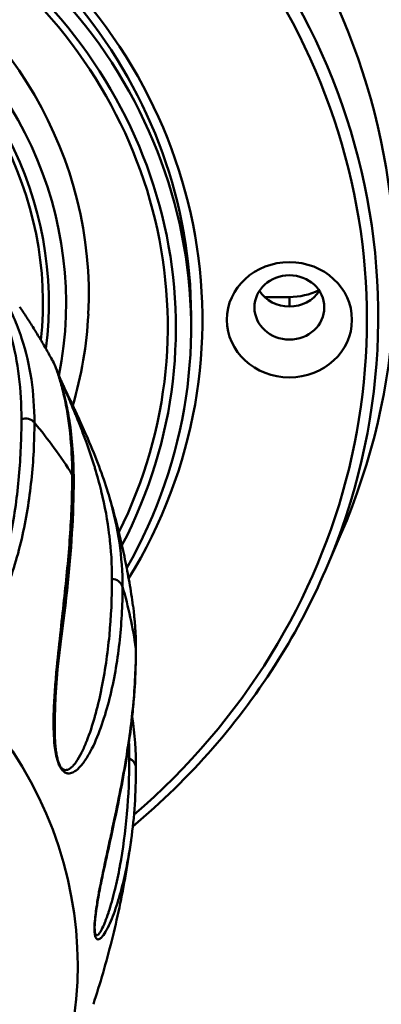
# Model space of a CAD drawing. Header units: inches. Extents: x 7.7 to 68.4, y -5.1 to 39.9.
# Tile 141 of 172: x 61 to 61.5, y 20.2 to 21.5. Entities that reach past the tile are written whole.
import ezdxf

# ---------------------------------------------------------------- set-up
doc = ezdxf.new("R2010")
doc.units = ezdxf.units.IN
doc.header["$MEASUREMENT"] = 0
doc.layers.add('Visible Edges(ROSSANSI)', color=7, linetype='Continuous', lineweight=50)
doc.layers.add('Visible Tangent Edges(ROSSANSI)', color=7, linetype='Continuous', lineweight=50)

msp = doc.modelspace()

# ---------------------------------------------------------------- linework, layer by layer
at = {"layer": 'Visible Edges(ROSSANSI)'}
for p, q in [((61.318, 21.1457), (61.3519, 21.1457)), ((61.2168, 21.1038), (61.2168, 21.1206)), ((61.4014, 20.7707), (61.4227, 20.8201))]:
    msp.add_line(p, q, dxfattribs=at)
for centre, major_axis, start_param, end_param in [((60.4468, 21.1769), (-1.05, 0), 2.763663, 6.661115), ((60.4468, 21.1038), (-0.77, 0), 2.657601, 6.767177), ((60.4468, 21.1493), (-0.6295, 0), 3.094607, 6.330171), ((61.3519, 21.1769), (0.048, 0), 3.680181, 5.744597), ((61.3519, 21.2249), (0.086, 0), 4.712389, 5.204637)]:
    msp.add_ellipse(centre, major_axis=major_axis, ratio=0.920845, start_param=start_param, end_param=end_param, dxfattribs=at)
for centre, major_axis in [((61.3519, 21.1145), (-0.086, 0)), ((61.3519, 21.1315), (-0.048, 0))]:
    msp.add_ellipse(centre, major_axis=major_axis, ratio=0.920845, dxfattribs=at)
for points, knots in [([(61.2168, 21.1206), (61.2168, 21.1962), (61.2035, 21.2719), (61.1517, 21.4154), (61.1131, 21.4833), (61.0148, 21.6045), (60.955, 21.6577), (60.8202, 21.7442), (60.7453, 21.7774), (60.588, 21.8205), (60.5056, 21.8304), (60.3416, 21.8258), (60.26, 21.8114), (60.1059, 21.7597), (60.0334, 21.7224), (59.9047, 21.6289), (59.8486, 21.5725), (59.7584, 21.4465), (59.7243, 21.3767), (59.6857, 21.2442), (59.6768, 21.1824), (59.6768, 21.1206)], [1.570796, 1.570796, 1.570796, 1.570796, 1.891977, 1.891977, 2.21284, 2.21284, 2.533016, 2.533016, 2.852568, 2.852568, 3.171757, 3.171757, 3.490846, 3.490846, 3.810082, 3.810082, 4.129733, 4.129733, 4.450042, 4.450042, 4.712389, 4.712389, 4.712389, 4.712389]), ([(60.9814, 21.1323), (60.9846, 21.1275), (60.9879, 21.1226), (60.9943, 21.1128), (60.9975, 21.1078), (61.0038, 21.0977), (61.0069, 21.0925), (61.0131, 21.0822), (61.0162, 21.0769), (61.0222, 21.0663), (61.0252, 21.061), (61.0281, 21.0556)], [5.7239577, 5.7239577, 5.7239577, 5.7239577, 5.74296986, 5.74296986, 5.76198201, 5.76198201, 5.78099417, 5.78099417, 5.80000633, 5.80000633, 5.81901849, 5.81901849, 5.81901849, 5.81901849]), ([(61.0281, 21.0556), (61.0294, 21.0532), (61.0301, 21.0514), (61.0344, 21.0407), (61.0383, 21.0287), (61.0418, 21.0148), (61.0419, 21.0146), (61.0422, 21.0134), (61.0424, 21.0125), (61.0433, 21.0088), (61.0439, 21.0061), (61.0464, 20.9947), (61.0481, 20.9856), (61.0535, 20.9514), (61.0556, 20.9239), (61.0556, 20.8946)], [0, 0, 0, 0, 0.121417, 0.121417, 0.486429, 0.486429, 0.494345, 0.494345, 0.518095, 0.518095, 0.589347, 0.589347, 0.803136, 0.803136, 1.362269, 1.362269, 1.362269, 1.362269]), ([(61.0333, 21.042), (61.0333, 21.042), (61.0333, 21.042), (61.0334, 21.0418), (61.0335, 21.0416), (61.0336, 21.0414)], [0.132906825, 0.132906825, 0.132906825, 0.132906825, 0.133048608, 0.133048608, 0.135229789, 0.135229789, 0.135229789, 0.135229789]), ([(61.0349, 21.0385), (61.0355, 21.037), (61.0363, 21.0354), (61.0378, 21.0321), (61.0386, 21.0304), (61.0403, 21.0267), (61.0412, 21.0247), (61.0433, 21.0201), (61.0445, 21.0175), (61.0477, 21.0109), (61.0495, 21.0071), (61.0544, 20.9967), (61.0572, 20.9906), (61.0655, 20.9727), (61.0704, 20.9618), (61.0866, 20.9245), (61.0955, 20.9009), (61.1025, 20.878)], [0.1448826, 0.1448826, 0.1448826, 0.1448826, 0.1590892, 0.1590892, 0.1729849, 0.1729849, 0.1900667, 0.1900667, 0.2139682, 0.2139682, 0.2543912, 0.2543912, 0.3285534, 0.3285534, 0.4838647, 0.4838647, 0.8937972, 0.8937972, 0.8937972, 0.8937972]), ([(61.0556, 20.8946), (61.0556, 20.8474), (61.0522, 20.7973), (61.0408, 20.6881), (61.0295, 20.6333), (61.0296, 20.554)], [0, 0, 0, 0, 0.91217, 0.91217, 1.834021, 1.834021, 1.834021, 1.834021]), ([(61.1025, 20.8779), (61.1056, 20.8679), (61.1085, 20.8579), (61.114, 20.8375), (61.1167, 20.8272), (61.1216, 20.8065), (61.1239, 20.7961), (61.1282, 20.775), (61.1302, 20.7645), (61.1339, 20.7432), (61.1356, 20.7325), (61.137, 20.7217)], [6.0080564, 6.0080564, 6.0080564, 6.0080564, 6.0375641, 6.0375641, 6.0670717, 6.0670717, 6.0965794, 6.0965794, 6.126087, 6.126087, 6.1555947, 6.1555947, 6.1555947, 6.1555947]), ([(61.1368, 20.4189), (61.2159, 20.485), (61.2838, 20.5626), (61.3617, 20.6873), (61.3832, 20.7284), (61.4014, 20.7707)], [7.0202894, 7.0202894, 7.0202894, 7.0202894, 7.3321141, 7.3321141, 7.4760521, 7.4760521, 7.4760521, 7.4760521]), ([(61.1411, 20.6617), (61.1411, 20.6447), (61.1406, 20.6275), (61.1389, 20.6011), (61.1382, 20.5922), (61.1369, 20.5786), (61.1364, 20.574), (61.1344, 20.5555), (61.1326, 20.5415), (61.124, 20.4843), (61.1147, 20.44), (61.1002, 20.374), (61.0971, 20.3598), (61.0922, 20.3361), (61.0906, 20.3276), (61.0881, 20.3134), (61.0872, 20.3082), (61.086, 20.2995), (61.0856, 20.2963), (61.085, 20.2909), (61.0848, 20.2889), (61.0845, 20.2856), (61.0845, 20.2844), (61.0844, 20.282), (61.0843, 20.2807), (61.0843, 20.2795)], [0, 0, 0, 0, 0.326654, 0.326654, 0.49263, 0.49263, 0.57712, 0.57712, 0.830606, 0.830606, 1.591911, 1.591911, 1.789128, 1.789128, 1.890784, 1.890784, 1.944217, 1.944217, 1.973104, 1.973104, 1.989189, 1.989189, 1.998215, 1.998215, 2.008099, 2.008099, 2.008099, 2.008099]), ([(61.1344, 20.3993), (61.1323, 20.3839), (61.1299, 20.3687), (61.1245, 20.338), (61.1215, 20.3226), (61.1151, 20.2922), (61.1116, 20.2771), (61.1041, 20.2472), (61.1001, 20.2325), (61.0917, 20.2033), (61.0872, 20.189), (61.0826, 20.1748)], [0.1268632, 0.1268632, 0.1268632, 0.1268632, 0.1596561, 0.1596561, 0.1932448, 0.1932448, 0.2268334, 0.2268334, 0.260422, 0.260422, 0.2940107, 0.2940107, 0.2940107, 0.2940107])]:
    msp.add_open_spline(points, degree=3, knots=knots, dxfattribs=at)
for points in [[(61.0757, 21.1221), (61.0735, 21.0797), (61.0663, 21.0376), (61.0543, 20.9968)], [(61.0281, 21.0556), (61.0281, 21.0556), (61.0281, 21.0556), (61.0281, 21.0556)], [(61.1025, 20.878), (61.1025, 20.878), (61.1025, 20.878), (61.1025, 20.8779)], [(60.993, 20.86), (60.993, 20.86), (60.993, 20.86), (60.993, 20.86)], [(61.1371, 20.7216), (61.1371, 20.7216), (61.1371, 20.7216), (61.1371, 20.7217)], [(61.1371, 20.7216), (61.1398, 20.7023), (61.1411, 20.6822), (61.1411, 20.6617)], [(61.1174, 20.6626), (61.1174, 20.6626), (61.1174, 20.6625), (61.1174, 20.6625)], [(61.1358, 20.5716), (61.1358, 20.5716), (61.1358, 20.5716), (61.1358, 20.5715)], [(61.136, 20.5699), (61.1394, 20.5454), (61.1411, 20.522), (61.1411, 20.4989)], [(61.0296, 20.554), (61.0296, 20.554), (61.0296, 20.554), (61.0296, 20.5539)], [(61.03, 20.525), (61.03, 20.525), (61.03, 20.525), (61.03, 20.525)], [(61.1411, 20.4989), (61.1411, 20.4651), (61.1389, 20.432), (61.1345, 20.4003)]]:
    msp.add_open_spline(points, degree=3, dxfattribs=at)
at = {"layer": 'Visible Tangent Edges(ROSSANSI)'}
msp.add_line((61.3519, 21.1327), (61.3519, 21.1457), dxfattribs=at)
for centre, major_axis, start_param, end_param in [((60.4468, 21.1197), (-1.0271, 0), 2.763663, 6.661115), ((60.4468, 21.1145), (1.0116, 0), 5.465042, 10.242921), ((60.4468, 21.1145), (-0.7856, 0), 2.628058, 6.79672), ((60.4468, 21.1038), (-0.7491, 0), 2.693342, 6.731436), ((60.4468, 21.1056), (0.7379, 0), 5.853772, 9.854191), ((60.4468, 21.1373), (0.5983, 0), 6.101257, 9.604964), ((60.4468, 21.1373), (-0.5746, 0), 3.022918, 6.40186), ((60.4468, 21.1378), (0.5665, 0), 6.184651, 9.523312), ((60.4468, 21.1378), (0.5665, 0), 6.057348, 6.057477), ((60.9892, 20.9646), (0.0156, 0), 0.655888, 1.92726), ((60.4468, 20.5803), (0.7, 0), 0.522209, 0.655888), ((60.4468, 21.1373), (0.5746, 0), 5.916381, 5.91639), ((60.4468, 21.1373), (0.5983, 0), 5.893282, 5.893437), ((61.04, 20.8946), (0.0156, 0), 6.283185, 6.805394), ((60.4468, 20.228), (-0.6143, 0), 2.672582, 6.752196), ((60.4468, 21.1056), (0.7379, 0), 5.849686, 5.849705), ((60.4468, 21.1038), (-0.7491, 0), 2.685805, 2.685825), ((61.1076, 20.7443), (0.0156, 0), 0.263189, 1.534561), ((60.4468, 20.5803), (0.7, 0), 0.12951, 0.263189), ((61.1255, 20.6617), (0.0156, 0), 0, 0.12951), ((61.1255, 20.4989), (0.0156, 0), 0, 1.141862)]:
    msp.add_ellipse(centre, major_axis=major_axis, ratio=0.920845, start_param=start_param, end_param=end_param, dxfattribs=at)
for points, knots in [([(60.8737, 21.0911), (60.8737, 21.1114), (60.8732, 21.1303), (60.8714, 21.1654), (60.8701, 21.1816), (60.8686, 21.2029), (60.8681, 21.2095), (60.8677, 21.2215), (60.8678, 21.2268), (60.8688, 21.2334), (60.8692, 21.2353), (60.8708, 21.2385), (60.8718, 21.2398), (60.8741, 21.2407), (60.875, 21.2409), (60.8772, 21.2408), (60.8785, 21.2405), (60.8818, 21.2392), (60.8838, 21.2381), (60.8881, 21.2352), (60.8898, 21.2339), (60.8937, 21.2307), (60.896, 21.2287), (60.9007, 21.2244), (60.9031, 21.222), (60.9075, 21.2174), (60.9096, 21.2152), (60.9153, 21.2088), (60.9186, 21.2049), (60.9275, 21.1941), (60.9324, 21.1876), (60.9411, 21.1755), (60.9449, 21.1698), (60.9518, 21.1588), (60.955, 21.1535), (60.9638, 21.138), (60.9687, 21.128), (60.9772, 21.1085), (60.9809, 21.099), (60.9903, 21.0705), (60.9946, 21.0517), (61.0002, 21.0132), (61.0016, 20.9936), (61.0016, 20.9734)], [0, 0, 0, 0, 0.00395183, 0.00395183, 0.00790366, 0.00790366, 0.00987958, 0.00987958, 0.0118555, 0.0118555, 0.01284345, 0.01284345, 0.01383141, 0.01383141, 0.01432539, 0.01432539, 0.01481937, 0.01481937, 0.01531335, 0.01531335, 0.01556034, 0.01556034, 0.01580733, 0.01580733, 0.01605432, 0.01605432, 0.01630131, 0.01630131, 0.01679529, 0.01679529, 0.01778324, 0.01778324, 0.0187712, 0.0187712, 0.01975916, 0.01975916, 0.02173508, 0.02173508, 0.02371099, 0.02371099, 0.02766282, 0.02766282, 0.03161466, 0.03161466, 0.03161466, 0.03161466]), ([(60.9838, 20.9781), (60.9838, 20.998), (60.9827, 21.0174), (60.9803, 21.0365), (60.9803, 21.0366), (60.9803, 21.0368), (60.9803, 21.037), (60.978, 21.0559), (60.9745, 21.0745), (60.9694, 21.0932), (60.9693, 21.0935), (60.9692, 21.0938), (60.9692, 21.0941), (60.9667, 21.1032), (60.9638, 21.1124), (60.9604, 21.1217), (60.9603, 21.1221), (60.9602, 21.1224), (60.96, 21.1228), (60.9566, 21.1321), (60.9528, 21.1415), (60.9482, 21.1512), (60.948, 21.1517), (60.9478, 21.1521), (60.9476, 21.1525), (60.9452, 21.1576), (60.9425, 21.1628), (60.9397, 21.1681), (60.937, 21.173), (60.9342, 21.178), (60.9309, 21.1833), (60.9306, 21.1838), (60.9304, 21.1842), (60.9301, 21.1847), (60.9268, 21.19), (60.923, 21.1957), (60.9186, 21.2019), (60.9183, 21.2024), (60.9179, 21.2028), (60.9176, 21.2032), (60.9171, 21.204), (60.9165, 21.2047), (60.9159, 21.2055), (60.9142, 21.2078), (60.9123, 21.2103), (60.9101, 21.2129), (60.9099, 21.2132), (60.9096, 21.2135), (60.9093, 21.2139), (60.9092, 21.214), (60.9091, 21.2141), (60.909, 21.2142), (60.9087, 21.2146), (60.9084, 21.215), (60.908, 21.2154), (60.9078, 21.2157), (60.9075, 21.216), (60.9072, 21.2163), (60.9071, 21.2164), (60.907, 21.2166), (60.9069, 21.2167), (60.9066, 21.2171), (60.9062, 21.2175), (60.9058, 21.2179), (60.9057, 21.2181), (60.9055, 21.2183), (60.9053, 21.2186), (60.9052, 21.2187), (60.9051, 21.2188), (60.905, 21.2189), (60.9049, 21.219), (60.9048, 21.2191), (60.9047, 21.2192), (60.9045, 21.2194), (60.9043, 21.2196), (60.9042, 21.2198), (60.9024, 21.2218), (60.9004, 21.2238), (60.8984, 21.2257), (60.8983, 21.2258), (60.8981, 21.2259), (60.898, 21.226), (60.8979, 21.2261), (60.8978, 21.2262), (60.8977, 21.2263), (60.896, 21.2279), (60.8943, 21.2293), (60.8929, 21.2304), (60.8926, 21.2306), (60.8923, 21.2309), (60.8919, 21.2311), (60.8907, 21.2319), (60.8897, 21.2326), (60.8888, 21.2331), (60.8884, 21.2333), (60.8881, 21.2335), (60.8878, 21.2336), (60.8876, 21.2337), (60.8873, 21.2339), (60.8871, 21.234), (60.8871, 21.234), (60.887, 21.234), (60.887, 21.234), (60.8869, 21.234), (60.8869, 21.2341), (60.8868, 21.2341), (60.8855, 21.2347), (60.8844, 21.235), (60.8835, 21.2351), (60.8834, 21.2351), (60.8832, 21.2351), (60.8831, 21.2351), (60.883, 21.2351), (60.883, 21.2351), (60.8829, 21.2351), (60.8828, 21.2351), (60.8828, 21.2351), (60.8827, 21.2352), (60.8817, 21.2352), (60.8809, 21.235), (60.8802, 21.2347), (60.8793, 21.2344), (60.8786, 21.2338), (60.878, 21.2332), (60.8778, 21.233), (60.8777, 21.2329), (60.8776, 21.2327), (60.8771, 21.2321), (60.8766, 21.2313), (60.8763, 21.2305), (60.8759, 21.2297), (60.8756, 21.2288), (60.8754, 21.2278), (60.8753, 21.2276), (60.8752, 21.2273), (60.8752, 21.2271), (60.8747, 21.2251), (60.8744, 21.223), (60.8741, 21.2206), (60.8741, 21.2203), (60.8741, 21.22), (60.8741, 21.2197), (60.8738, 21.2168), (60.8737, 21.2137), (60.8737, 21.2104)], [0, 0, 0, 0, 0.00386737, 0.00386737, 0.00386737, 0.00390122, 0.00390122, 0.00390122, 0.00773474, 0.00773474, 0.00773474, 0.00779651, 0.00779651, 0.00779651, 0.00966842, 0.00966842, 0.00966842, 0.00974151, 0.00974151, 0.00974151, 0.01160211, 0.01160211, 0.01160211, 0.01168329, 0.01168329, 0.01168329, 0.01264998, 0.01264998, 0.01264998, 0.01353579, 0.01353579, 0.01353579, 0.01361068, 0.01361068, 0.01361068, 0.01450263, 0.01450263, 0.01450263, 0.01456329, 0.01456329, 0.01456329, 0.01466898, 0.01466898, 0.01466898, 0.01498605, 0.01498605, 0.01498605, 0.01502645, 0.01502645, 0.01502645, 0.01503903, 0.01503903, 0.01503903, 0.01508621, 0.01508621, 0.01508621, 0.0151216, 0.0151216, 0.0151216, 0.01513487, 0.01513487, 0.01513487, 0.01518132, 0.01518132, 0.01518132, 0.01520454, 0.01520454, 0.01520454, 0.01521615, 0.01521615, 0.01521615, 0.01522776, 0.01522776, 0.01522776, 0.01524725, 0.01524725, 0.01524725, 0.01545711, 0.01545711, 0.01545711, 0.01546947, 0.01546947, 0.01546947, 0.01548178, 0.01548178, 0.01548178, 0.01566633, 0.01566633, 0.01566633, 0.01571118, 0.01571118, 0.01571118, 0.0158864, 0.0158864, 0.0158864, 0.0159529, 0.0159529, 0.0159529, 0.0160019, 0.0160019, 0.0160019, 0.01601262, 0.01601262, 0.01601262, 0.016023, 0.016023, 0.016023, 0.01634491, 0.01634491, 0.01634491, 0.01639061, 0.01639061, 0.01639061, 0.01641346, 0.01641346, 0.01641346, 0.01643632, 0.01643632, 0.01643632, 0.0168175, 0.0168175, 0.0168175, 0.01729587, 0.01729587, 0.01729587, 0.01740316, 0.01740316, 0.01740316, 0.0178315, 0.0178315, 0.0178315, 0.01825983, 0.01825983, 0.01825983, 0.01837, 0.01837, 0.01837, 0.01922845, 0.01922845, 0.01922845, 0.01933684, 0.01933684, 0.01933684, 0.02038586, 0.02038586, 0.02038586, 0.02038586]), ([(61.0016, 20.9734), (61.0016, 20.9474), (61.0003, 20.921), (60.9946, 20.8674), (60.9904, 20.8404), (60.981, 20.8002), (60.9774, 20.7869), (60.969, 20.7608), (60.9641, 20.7479), (60.9554, 20.7295), (60.9522, 20.7236), (60.9452, 20.7122), (60.9414, 20.7067), (60.9349, 20.6994), (60.9325, 20.6971), (60.9275, 20.6929), (60.9247, 20.691), (60.9201, 20.6889), (60.9184, 20.6883), (60.9149, 20.6874), (60.9129, 20.6872), (60.9086, 20.6875), (60.9062, 20.688), (60.902, 20.6901), (60.9005, 20.691), (60.8975, 20.6934), (60.896, 20.6949), (60.8919, 20.6997), (60.8897, 20.7032), (60.8862, 20.7098), (60.8848, 20.7131), (60.8812, 20.7224), (60.8795, 20.7282), (60.8753, 20.7452), (60.8736, 20.7555), (60.871, 20.7756), (60.8702, 20.7852), (60.8689, 20.8039), (60.8685, 20.8131), (60.8678, 20.8399), (60.8678, 20.857), (60.8683, 20.8901), (60.8687, 20.9061), (60.8703, 20.9527), (60.8715, 20.9822), (60.8732, 21.0385), (60.8737, 21.0654), (60.8737, 21.0911)], [0, 0, 0, 0, 0.00507623, 0.00507623, 0.01015245, 0.01015245, 0.01269056, 0.01269056, 0.01522868, 0.01522868, 0.01649773, 0.01649773, 0.01776679, 0.01776679, 0.01840132, 0.01840132, 0.01903585, 0.01903585, 0.01935311, 0.01935311, 0.01967037, 0.01967037, 0.01998764, 0.01998764, 0.02014627, 0.02014627, 0.0203049, 0.0203049, 0.02062217, 0.02062217, 0.02093943, 0.02093943, 0.02157396, 0.02157396, 0.02284302, 0.02284302, 0.02411207, 0.02411207, 0.02538113, 0.02538113, 0.02791924, 0.02791924, 0.03045735, 0.03045735, 0.03553358, 0.03553358, 0.0406098, 0.0406098, 0.0406098, 0.0406098]), ([(61.0535, 20.9018), (61.0535, 20.9221), (61.0525, 20.9413), (61.0487, 20.9774), (61.0458, 20.9943), (61.0407, 21.0169), (61.0389, 21.0239), (61.0352, 21.0366), (61.0334, 21.0423), (61.0309, 21.0491), (61.0301, 21.0511), (61.0289, 21.054), (61.0284, 21.055), (61.0281, 21.0556)], [0, 0, 0, 0, 0.00395183, 0.00395183, 0.00790366, 0.00790366, 0.00987958, 0.00987958, 0.0118555, 0.0118555, 0.01284345, 0.01284345, 0.01364862, 0.01364862, 0.01364862, 0.01364862]), ([(61.1082, 20.7586), (61.1082, 20.7785), (61.107, 20.7983), (61.1046, 20.8183), (61.1046, 20.8184), (61.1046, 20.8186), (61.1045, 20.8188), (61.1021, 20.8386), (61.0985, 20.8585), (61.0935, 20.879), (61.0934, 20.8793), (61.0933, 20.8797), (61.0932, 20.88), (61.0907, 20.89), (61.0879, 20.9003), (61.0847, 20.9108), (61.0846, 20.9112), (61.0845, 20.9116), (61.0844, 20.912), (61.0812, 20.9225), (61.0776, 20.9333), (61.0735, 20.9446), (61.0733, 20.9451), (61.0731, 20.9456), (61.073, 20.9461), (61.0708, 20.952), (61.0685, 20.9581), (61.0661, 20.9644), (61.0639, 20.9702), (61.0615, 20.9762), (61.0589, 20.9825), (61.0586, 20.9831), (61.0584, 20.9836), (61.0582, 20.9842), (61.0555, 20.9906), (61.0526, 20.9975), (61.0494, 21.0052), (61.0491, 21.0057), (61.0489, 21.0062), (61.0487, 21.0067), (61.0483, 21.0077), (61.0479, 21.0086), (61.0475, 21.0096), (61.0462, 21.0124), (61.0449, 21.0155), (61.0435, 21.0187), (61.0433, 21.0192), (61.0431, 21.0196), (61.0429, 21.02), (61.0428, 21.0201), (61.0428, 21.0203), (61.0427, 21.0204), (61.0425, 21.0209), (61.0423, 21.0214), (61.0421, 21.0219), (61.0419, 21.0223), (61.0417, 21.0227), (61.0416, 21.0231), (61.0415, 21.0232), (61.0414, 21.0233), (61.0414, 21.0235), (61.0411, 21.024), (61.0409, 21.0245), (61.0407, 21.0251), (61.0405, 21.0253), (61.0404, 21.0256), (61.0403, 21.0259), (61.0402, 21.026), (61.0402, 21.0262), (61.0401, 21.0263), (61.0401, 21.0264), (61.04, 21.0266), (61.0399, 21.0267), (61.0398, 21.0269), (61.0397, 21.0272), (61.0396, 21.0274), (61.0385, 21.03), (61.0373, 21.0326), (61.0362, 21.035), (61.0362, 21.0352), (61.0361, 21.0353), (61.036, 21.0355), (61.036, 21.0356), (61.0359, 21.0357), (61.0358, 21.0359), (61.0357, 21.0361), (61.0356, 21.0364), (61.0355, 21.0367)], [0, 0, 0, 0, 0.00386737, 0.00386737, 0.00386737, 0.00390122, 0.00390122, 0.00390122, 0.00773474, 0.00773474, 0.00773474, 0.00779651, 0.00779651, 0.00779651, 0.00966842, 0.00966842, 0.00966842, 0.00974151, 0.00974151, 0.00974151, 0.01160211, 0.01160211, 0.01160211, 0.01168329, 0.01168329, 0.01168329, 0.01264998, 0.01264998, 0.01264998, 0.01353579, 0.01353579, 0.01353579, 0.01361068, 0.01361068, 0.01361068, 0.01450263, 0.01450263, 0.01450263, 0.01456329, 0.01456329, 0.01456329, 0.01466898, 0.01466898, 0.01466898, 0.01498605, 0.01498605, 0.01498605, 0.01502645, 0.01502645, 0.01502645, 0.01503903, 0.01503903, 0.01503903, 0.01508621, 0.01508621, 0.01508621, 0.0151216, 0.0151216, 0.0151216, 0.01513487, 0.01513487, 0.01513487, 0.01518132, 0.01518132, 0.01518132, 0.01520454, 0.01520454, 0.01520454, 0.01521615, 0.01521615, 0.01521615, 0.01522776, 0.01522776, 0.01522776, 0.01524725, 0.01524725, 0.01524725, 0.01545711, 0.01545711, 0.01545711, 0.01546947, 0.01546947, 0.01546947, 0.01548178, 0.01548178, 0.01548178, 0.01550559, 0.01550559, 0.01550559, 0.01550559]), ([(60.8737, 20.8375), (60.8737, 20.8301), (60.8738, 20.8225), (60.874, 20.8148), (60.874, 20.8142), (60.874, 20.8137), (60.874, 20.8131), (60.8742, 20.8046), (60.8745, 20.796), (60.875, 20.7871), (60.8754, 20.7789), (60.876, 20.7706), (60.877, 20.7619), (60.877, 20.7613), (60.8771, 20.7606), (60.8772, 20.76), (60.8781, 20.7512), (60.8793, 20.7422), (60.8814, 20.7326), (60.8815, 20.732), (60.8816, 20.7313), (60.8818, 20.7307), (60.8828, 20.7261), (60.884, 20.7213), (60.8856, 20.7163), (60.8858, 20.7158), (60.886, 20.7152), (60.8862, 20.7146), (60.887, 20.7123), (60.888, 20.7099), (60.8891, 20.7074), (60.8893, 20.7069), (60.8895, 20.7064), (60.8898, 20.7059), (60.8903, 20.7049), (60.8909, 20.7038), (60.8915, 20.7026), (60.8925, 20.701), (60.8936, 20.6993), (60.8948, 20.6977), (60.895, 20.6975), (60.8951, 20.6973), (60.8953, 20.6971), (60.8965, 20.6957), (60.8977, 20.6945), (60.899, 20.6935), (60.9002, 20.6925), (60.9015, 20.6918), (60.9026, 20.6913), (60.9028, 20.6913), (60.903, 20.6912), (60.9031, 20.6911), (60.9053, 20.6903), (60.9071, 20.6902), (60.9087, 20.6904), (60.909, 20.6904), (60.9092, 20.6904), (60.9095, 20.6904), (60.911, 20.6906), (60.9123, 20.691), (60.9135, 20.6915), (60.9138, 20.6917), (60.9141, 20.6918), (60.9144, 20.6919), (60.9155, 20.6925), (60.9166, 20.6931), (60.9176, 20.6938), (60.9179, 20.694), (60.9182, 20.6942), (60.9184, 20.6944), (60.9207, 20.696), (60.9227, 20.6979), (60.9245, 20.6999), (60.9248, 20.7002), (60.925, 20.7005), (60.9253, 20.7007), (60.9271, 20.7028), (60.9287, 20.705), (60.9303, 20.7072), (60.9305, 20.7075), (60.9308, 20.7079), (60.931, 20.7082), (60.9343, 20.7131), (60.9372, 20.7184), (60.9399, 20.7238), (60.9401, 20.7242), (60.9403, 20.7246), (60.9405, 20.725), (60.9432, 20.7304), (60.9456, 20.7361), (60.9478, 20.7419), (60.948, 20.7422), (60.9481, 20.7426), (60.9483, 20.743), (60.9529, 20.755), (60.9568, 20.7675), (60.9602, 20.7801), (60.9603, 20.7804), (60.9604, 20.7808), (60.9605, 20.7812), (60.9639, 20.7938), (60.9668, 20.8067), (60.9693, 20.8196), (60.9693, 20.8199), (60.9694, 20.8202), (60.9694, 20.8205), (60.9745, 20.8468), (60.978, 20.8732), (60.9803, 20.8994), (60.9803, 20.8996), (60.9803, 20.8998), (60.9803, 20.8999), (60.9827, 20.9263), (60.9838, 20.9524), (60.9838, 20.9781)], [0.0137751, 0.0137751, 0.0137751, 0.0137751, 0.01491139, 0.01491139, 0.01491139, 0.01499589, 0.01499589, 0.01499589, 0.0162413, 0.0162413, 0.0162413, 0.01739662, 0.01739662, 0.01739662, 0.0174819, 0.0174819, 0.0174819, 0.01863924, 0.01863924, 0.01863924, 0.01871681, 0.01871681, 0.01871681, 0.01926055, 0.01926055, 0.01926055, 0.01932442, 0.01932442, 0.01932442, 0.0195712, 0.0195712, 0.0195712, 0.01962203, 0.01962203, 0.01962203, 0.01972653, 0.01972653, 0.01972653, 0.01988186, 0.01988186, 0.01988186, 0.01990191, 0.01990191, 0.01990191, 0.02003466, 0.02003466, 0.02003466, 0.02017066, 0.02017066, 0.02017066, 0.02019251, 0.02019251, 0.02019251, 0.02045754, 0.02045754, 0.02045754, 0.02050316, 0.02050316, 0.02050316, 0.02075445, 0.02075445, 0.02075445, 0.02081382, 0.02081382, 0.02081382, 0.02105769, 0.02105769, 0.02105769, 0.02112447, 0.02112447, 0.02112447, 0.021671, 0.021671, 0.021671, 0.02174578, 0.02174578, 0.02174578, 0.02228832, 0.02228832, 0.02228832, 0.02236709, 0.02236709, 0.02236709, 0.02352889, 0.02352889, 0.02352889, 0.0236097, 0.0236097, 0.0236097, 0.02477328, 0.02477328, 0.02477328, 0.02485232, 0.02485232, 0.02485232, 0.0272668, 0.0272668, 0.0272668, 0.02733755, 0.02733755, 0.02733755, 0.02976298, 0.02976298, 0.02976298, 0.02982278, 0.02982278, 0.02982278, 0.03476123, 0.03476123, 0.03476123, 0.03479325, 0.03479325, 0.03479325, 0.03976371, 0.03976371, 0.03976371, 0.03976371]), ([(61.1227, 20.748), (61.1227, 20.722), (61.1213, 20.6961), (61.1154, 20.6446), (61.111, 20.6192), (61.1018, 20.5824), (61.0983, 20.5704), (61.0903, 20.5473), (61.0858, 20.5361), (61.0781, 20.5208), (61.0753, 20.5159), (61.0694, 20.5068), (61.0663, 20.5027), (61.0611, 20.4975), (61.0593, 20.4959), (61.0554, 20.4934), (61.0533, 20.4924), (61.05, 20.4917), (61.0488, 20.4916), (61.0463, 20.4919), (61.045, 20.4923), (61.0422, 20.4939), (61.0407, 20.4951), (61.0382, 20.4984), (61.0373, 20.4998), (61.0356, 20.503), (61.0348, 20.5049), (61.0327, 20.5109), (61.0318, 20.5149), (61.0303, 20.5225), (61.0298, 20.5261), (61.0286, 20.5363), (61.0283, 20.5424), (61.0277, 20.5603), (61.0279, 20.5709), (61.0287, 20.5913), (61.0293, 20.601), (61.0307, 20.6197), (61.0315, 20.6287), (61.034, 20.6553), (61.0359, 20.672), (61.0395, 20.7043), (61.0412, 20.7199), (61.0461, 20.7654), (61.0489, 20.7941), (61.0526, 20.8495), (61.0535, 20.8761), (61.0535, 20.9018)], [0, 0, 0, 0, 0.00507623, 0.00507623, 0.01015245, 0.01015245, 0.01269056, 0.01269056, 0.01522868, 0.01522868, 0.01649773, 0.01649773, 0.01776679, 0.01776679, 0.01840132, 0.01840132, 0.01903585, 0.01903585, 0.01935311, 0.01935311, 0.01967037, 0.01967037, 0.01998764, 0.01998764, 0.02014627, 0.02014627, 0.0203049, 0.0203049, 0.02062217, 0.02062217, 0.02093943, 0.02093943, 0.02157396, 0.02157396, 0.02284302, 0.02284302, 0.02411207, 0.02411207, 0.02538113, 0.02538113, 0.02791924, 0.02791924, 0.03045735, 0.03045735, 0.03553358, 0.03553358, 0.0406098, 0.0406098, 0.0406098, 0.0406098]), ([(61.1025, 20.8779), (61.1033, 20.8755), (61.104, 20.873), (61.1109, 20.8493), (61.1153, 20.8289), (61.1213, 20.7883), (61.1227, 20.7682), (61.1227, 20.748)], [0.023258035, 0.023258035, 0.023258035, 0.023258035, 0.023710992, 0.023710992, 0.027662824, 0.027662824, 0.031614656, 0.031614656, 0.031614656, 0.031614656]), ([(61.0296, 20.5539), (61.0296, 20.5514), (61.0296, 20.5489), (61.0297, 20.5463), (61.0297, 20.5456), (61.0297, 20.5449), (61.0297, 20.5442), (61.0299, 20.5394), (61.0301, 20.5344), (61.0306, 20.5291), (61.0306, 20.5284), (61.0307, 20.5278), (61.0308, 20.5271), (61.031, 20.5246), (61.0313, 20.522), (61.0318, 20.5193), (61.0319, 20.5187), (61.032, 20.5182), (61.0321, 20.5176), (61.0323, 20.5164), (61.0325, 20.5152), (61.0328, 20.5139), (61.0332, 20.5119), (61.0337, 20.51), (61.0343, 20.508), (61.0344, 20.5078), (61.0345, 20.5075), (61.0346, 20.5073), (61.0352, 20.5056), (61.0359, 20.504), (61.0366, 20.5027), (61.0373, 20.5013), (61.038, 20.5003), (61.0387, 20.4995), (61.0388, 20.4993), (61.0389, 20.4992), (61.039, 20.4991), (61.0403, 20.4977), (61.0414, 20.497), (61.0425, 20.4966), (61.0427, 20.4966), (61.0429, 20.4965), (61.043, 20.4965), (61.044, 20.4962), (61.0449, 20.4962), (61.0458, 20.4964), (61.046, 20.4964), (61.0462, 20.4964), (61.0464, 20.4965), (61.0472, 20.4967), (61.0479, 20.4969), (61.0487, 20.4973), (61.0489, 20.4974), (61.0491, 20.4975), (61.0493, 20.4976), (61.0509, 20.4985), (61.0524, 20.4998), (61.0538, 20.5012), (61.054, 20.5014), (61.0542, 20.5016), (61.0544, 20.5018), (61.0558, 20.5033), (61.0571, 20.5049), (61.0584, 20.5067), (61.0586, 20.5069), (61.0587, 20.5072), (61.0589, 20.5074), (61.0616, 20.5112), (61.064, 20.5155), (61.0663, 20.52), (61.0665, 20.5203), (61.0666, 20.5207), (61.0668, 20.521), (61.0691, 20.5255), (61.0712, 20.5304), (61.0732, 20.5354), (61.0733, 20.5357), (61.0735, 20.536), (61.0736, 20.5364), (61.0777, 20.5468), (61.0813, 20.5578), (61.0845, 20.5692), (61.0846, 20.5696), (61.0847, 20.5699), (61.0848, 20.5702), (61.088, 20.5817), (61.0908, 20.5935), (61.0933, 20.6055), (61.0934, 20.6058), (61.0934, 20.6061), (61.0935, 20.6063), (61.0985, 20.6308), (61.1021, 20.6559), (61.1046, 20.6812), (61.1046, 20.6814), (61.1046, 20.6816), (61.1046, 20.6817), (61.107, 20.7072), (61.1082, 20.7329), (61.1082, 20.7586)], [0.01833797, 0.01833797, 0.01833797, 0.01833797, 0.01863924, 0.01863924, 0.01863924, 0.01871681, 0.01871681, 0.01871681, 0.01926055, 0.01926055, 0.01926055, 0.01932442, 0.01932442, 0.01932442, 0.0195712, 0.0195712, 0.0195712, 0.01962203, 0.01962203, 0.01962203, 0.01972653, 0.01972653, 0.01972653, 0.01988186, 0.01988186, 0.01988186, 0.01990191, 0.01990191, 0.01990191, 0.02003466, 0.02003466, 0.02003466, 0.02017066, 0.02017066, 0.02017066, 0.02019251, 0.02019251, 0.02019251, 0.02045754, 0.02045754, 0.02045754, 0.02050316, 0.02050316, 0.02050316, 0.02075445, 0.02075445, 0.02075445, 0.02081382, 0.02081382, 0.02081382, 0.02105769, 0.02105769, 0.02105769, 0.02112447, 0.02112447, 0.02112447, 0.021671, 0.021671, 0.021671, 0.02174578, 0.02174578, 0.02174578, 0.02228832, 0.02228832, 0.02228832, 0.02236709, 0.02236709, 0.02236709, 0.02352889, 0.02352889, 0.02352889, 0.0236097, 0.0236097, 0.0236097, 0.02477328, 0.02477328, 0.02477328, 0.02485232, 0.02485232, 0.02485232, 0.0272668, 0.0272668, 0.0272668, 0.02733755, 0.02733755, 0.02733755, 0.02976298, 0.02976298, 0.02976298, 0.02982278, 0.02982278, 0.02982278, 0.03476123, 0.03476123, 0.03476123, 0.03479325, 0.03479325, 0.03479325, 0.03976371, 0.03976371, 0.03976371, 0.03976371]), ([(61.1345, 20.4003), (61.1321, 20.3829), (61.1291, 20.366), (61.1228, 20.3386), (61.12, 20.3278), (61.1137, 20.3073), (61.1102, 20.2976), (61.1047, 20.2846), (61.1028, 20.2806), (61.0989, 20.2734), (61.0968, 20.2702), (61.0938, 20.2665), (61.0927, 20.2654), (61.0906, 20.264), (61.0896, 20.2636), (61.0881, 20.2638), (61.0875, 20.264), (61.0866, 20.2649), (61.0861, 20.2656), (61.0852, 20.2679), (61.0847, 20.2695), (61.0843, 20.2733), (61.0842, 20.2749), (61.0841, 20.2784), (61.0841, 20.2805), (61.0844, 20.2868), (61.0848, 20.291), (61.0856, 20.2986), (61.0861, 20.3022), (61.0875, 20.3123), (61.0885, 20.3184), (61.0916, 20.3358), (61.0937, 20.346), (61.0978, 20.3655), (61.0997, 20.3747), (61.1036, 20.3924), (61.1055, 20.401), (61.1109, 20.4261), (61.1143, 20.4419), (61.1204, 20.4724), (61.1232, 20.4872), (61.1307, 20.5304), (61.1346, 20.5579), (61.1397, 20.6116), (61.141, 20.6378), (61.141, 20.6636)], [0.00650331, 0.00650331, 0.00650331, 0.00650331, 0.01015245, 0.01015245, 0.01269056, 0.01269056, 0.01522868, 0.01522868, 0.01649773, 0.01649773, 0.01776679, 0.01776679, 0.01840132, 0.01840132, 0.01903585, 0.01903585, 0.01935311, 0.01935311, 0.01967037, 0.01967037, 0.01998764, 0.01998764, 0.02014627, 0.02014627, 0.0203049, 0.0203049, 0.02062217, 0.02062217, 0.02093943, 0.02093943, 0.02157396, 0.02157396, 0.02284302, 0.02284302, 0.02411207, 0.02411207, 0.02538113, 0.02538113, 0.02791924, 0.02791924, 0.03045735, 0.03045735, 0.03553358, 0.03553358, 0.0406098, 0.0406098, 0.0406098, 0.0406098]), ([(61.0843, 20.2795), (61.0843, 20.2789), (61.0843, 20.2784), (61.0844, 20.2779), (61.0844, 20.2764), (61.0845, 20.2752), (61.0846, 20.2742), (61.0846, 20.2741), (61.0847, 20.2739), (61.0847, 20.2738), (61.0849, 20.2721), (61.0853, 20.2712), (61.0856, 20.2705), (61.0857, 20.2704), (61.0857, 20.2703), (61.0858, 20.2702), (61.0861, 20.2698), (61.0865, 20.2695), (61.0868, 20.2694), (61.0869, 20.2694), (61.087, 20.2694), (61.0871, 20.2694), (61.0874, 20.2694), (61.0878, 20.2694), (61.0881, 20.2696), (61.0882, 20.2697), (61.0883, 20.2697), (61.0884, 20.2698), (61.0892, 20.2702), (61.09, 20.2711), (61.0907, 20.2721), (61.0908, 20.2722), (61.0909, 20.2724), (61.091, 20.2725), (61.0918, 20.2736), (61.0926, 20.2749), (61.0933, 20.2762), (61.0934, 20.2764), (61.0936, 20.2766), (61.0937, 20.2768), (61.0953, 20.2798), (61.0969, 20.2834), (61.0984, 20.2872), (61.0985, 20.2875), (61.0986, 20.2877), (61.0987, 20.288), (61.1003, 20.2919), (61.1017, 20.2961), (61.1032, 20.3004), (61.1033, 20.3007), (61.1034, 20.301), (61.1035, 20.3013), (61.1065, 20.3104), (61.1092, 20.3203), (61.1118, 20.3306), (61.1119, 20.3309), (61.1119, 20.3312), (61.112, 20.3315), (61.1146, 20.3419), (61.1169, 20.3528), (61.119, 20.3639), (61.119, 20.3642), (61.1191, 20.3645), (61.1191, 20.3648), (61.1233, 20.3875), (61.1265, 20.4114), (61.1287, 20.4359), (61.1287, 20.436), (61.1287, 20.4362), (61.1287, 20.4364), (61.1309, 20.461), (61.132, 20.4863), (61.132, 20.512)], [0.01998767, 0.01998767, 0.01998767, 0.01998767, 0.02003466, 0.02003466, 0.02003466, 0.02017066, 0.02017066, 0.02017066, 0.02019251, 0.02019251, 0.02019251, 0.02045754, 0.02045754, 0.02045754, 0.02050316, 0.02050316, 0.02050316, 0.02075445, 0.02075445, 0.02075445, 0.02081382, 0.02081382, 0.02081382, 0.02105769, 0.02105769, 0.02105769, 0.02112447, 0.02112447, 0.02112447, 0.021671, 0.021671, 0.021671, 0.02174578, 0.02174578, 0.02174578, 0.02228832, 0.02228832, 0.02228832, 0.02236709, 0.02236709, 0.02236709, 0.02352889, 0.02352889, 0.02352889, 0.0236097, 0.0236097, 0.0236097, 0.02477328, 0.02477328, 0.02477328, 0.02485232, 0.02485232, 0.02485232, 0.0272668, 0.0272668, 0.0272668, 0.02733755, 0.02733755, 0.02733755, 0.02976298, 0.02976298, 0.02976298, 0.02982278, 0.02982278, 0.02982278, 0.03476123, 0.03476123, 0.03476123, 0.03479325, 0.03479325, 0.03479325, 0.03976371, 0.03976371, 0.03976371, 0.03976371])]:
    msp.add_open_spline(points, degree=3, knots=knots, dxfattribs=at)
for points in [[(61.0343, 21.0393), (61.0342, 21.0396), (61.0341, 21.0398), (61.034, 21.04)], [(61.141, 20.6636), (61.141, 20.6835), (61.1397, 20.7029), (61.1371, 20.7216)], [(61.1161, 20.6526), (61.1161, 20.6526), (61.1161, 20.6526), (61.1161, 20.6526)], [(61.1314, 20.5372), (61.1314, 20.5372), (61.1314, 20.5372), (61.1314, 20.5373)], [(61.03, 20.5249), (61.03, 20.5249), (61.03, 20.5249), (61.03, 20.5249)], [(61.132, 20.512), (61.132, 20.5194), (61.1318, 20.5269), (61.1315, 20.5344)]]:
    msp.add_open_spline(points, degree=3, dxfattribs=at)

doc.saveas('drawing.dxf')
